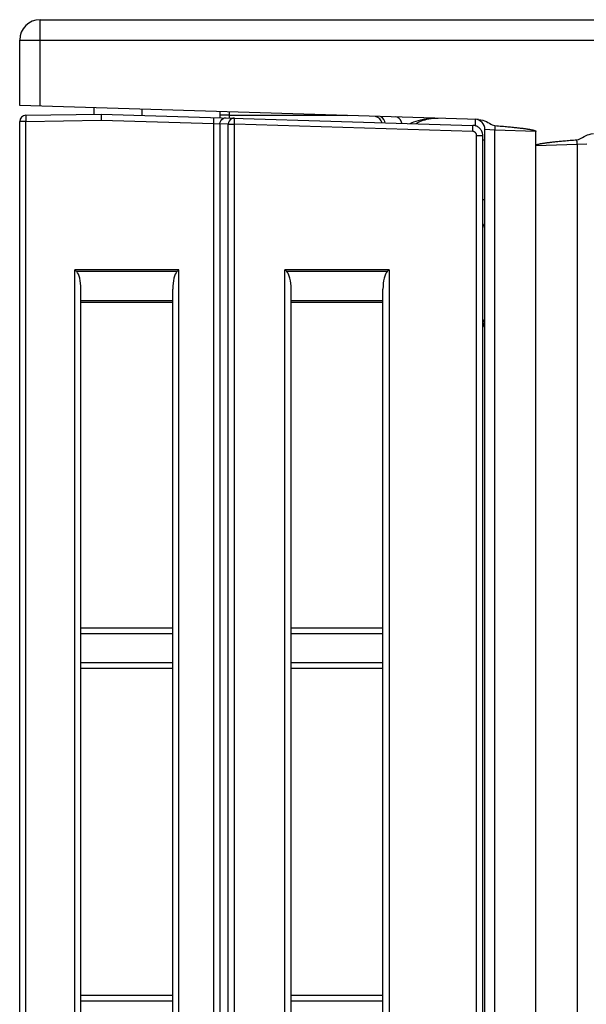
# Model space of a CAD drawing. Header units: millimetres. Extents: x -245 to 2192, y -983 to -162.
# Tile 13 of 49: x 1374 to 1402, y -642 to -594. Entities that reach past the tile are written whole.
import ezdxf

# ---------------------------------------------------------------- set-up
doc = ezdxf.new("R2010")
doc.units = ezdxf.units.MM
doc.header["$LTSCALE"] = 30.734
doc.layers.add('00_COMPONENTS', color=7, linetype='CONTINUOUS')

msp = doc.modelspace()

# ---------------------------------------------------------------- linework, layer by layer
at = {"layer": '00_COMPONENTS', "linetype": 'Continuous'}
for p, q in [((1374.895, -598.343), (1374.895, -594.112)), ((1374.895, -594.112), (1453.895, -594.112)), ((1373.895, -598.312), (1373.895, -595.112)), ((1373.895, -595.112), (1454.895, -595.112)), ((1396.377, -598.999), (1373.895, -598.312)), ((1374.19, -598.799), (1377.895, -598.735)), ((1374.19, -598.799), (1374.195, -599.099)), ((1377.537, -598.741), (1377.543, -598.424)), ((1377.895, -598.735), (1396.102, -599.291)), ((1379.895, -598.796), (1379.895, -598.496)), ((1383.695, -598.612), (1383.695, -598.918)), ((1384.167, -598.79), (1383.695, -598.79)), ((1384.167, -598.626), (1384.167, -598.79)), ((1373.895, -758.712), (1373.895, -599.099)), ((1374.195, -599.099), (1373.895, -599.099)), ((1374.195, -599.099), (1377.893, -599.035)), ((1374.195, -758.712), (1374.195, -599.099)), ((1377.893, -599.035), (1383.408, -599.203)), ((1383.408, -599.203), (1383.417, -598.903)), ((1383.408, -670.42), (1383.408, -599.203)), ((1383.408, -599.203), (1383.707, -599.222)), ((1383.707, -599.222), (1383.707, -670.133)), ((1384.119, -599.234), (1383.707, -599.222)), ((1384.119, -681.325), (1384.119, -599.234)), ((1384.119, -599.234), (1384.419, -599.234)), ((1384.159, -599.085), (1384.132, -599.147)), ((1384.208, -599.021), (1384.159, -599.085)), ((1384.419, -599.234), (1384.428, -598.934)), ((1384.419, -683.549), (1384.419, -599.234)), ((1396.093, -599.591), (1384.419, -599.234)), ((1391.81, -599.16), (1391.794, -599.103)), ((1396.093, -599.591), (1396.102, -599.291)), ((1396.148, -599.294), (1396.102, -599.291)), ((1396.215, -599.249), (1396.215, -599.308)), ((1396.299, -599.338), (1396.266, -599.324)), ((1396.695, -705.088), (1396.695, -599.494)), ((1397.182, -599.524), (1396.695, -599.494)), ((1397.182, -704.821), (1397.182, -599.524)), ((1399.195, -599.586), (1397.182, -599.524)), ((1399.195, -731.712), (1399.195, -599.586)), ((1396.287, -697.619), (1396.287, -599.791)), ((1396.287, -599.791), (1396.587, -599.791)), ((1396.587, -697.619), (1396.587, -599.791)), ((1396.587, -599.994), (1396.695, -599.994)), ((1399.195, -600.271), (1401.208, -600.218)), ((1401.208, -600.218), (1401.695, -600.193)), ((1401.208, -600.218), (1401.208, -704.821)), ((1396.587, -602.931), (1396.695, -602.931)), ((1376.595, -670.355), (1376.595, -606.364)), ((1381.695, -606.364), (1376.595, -606.364)), ((1381.6, -606.459), (1376.69, -606.459)), ((1381.624, -606.435), (1381.6, -606.459)), ((1381.695, -670.42), (1381.695, -606.364)), ((1386.895, -696.212), (1386.895, -606.364)), ((1391.995, -606.364), (1386.895, -606.364)), ((1391.9, -606.459), (1386.99, -606.459)), ((1391.924, -606.435), (1391.9, -606.459)), ((1391.995, -606.364), (1391.995, -696.212)), ((1376.895, -670.263), (1376.895, -607.312)), ((1381.395, -670.268), (1381.395, -607.312)), ((1387.195, -695.912), (1387.195, -607.312)), ((1391.695, -695.912), (1391.695, -607.312)), ((1376.895, -607.866), (1381.395, -607.866)), ((1376.895, -607.961), (1381.395, -607.961)), ((1387.195, -607.866), (1391.695, -607.866)), ((1387.195, -607.961), (1391.695, -607.961)), ((1396.613, -609.161), (1396.628, -609.112)), ((1376.895, -623.912), (1381.395, -623.912)), ((1376.895, -624.195), (1381.395, -624.195)), ((1387.195, -623.912), (1391.695, -623.912)), ((1387.195, -624.195), (1391.695, -624.195)), ((1381.395, -625.63), (1376.895, -625.63)), ((1391.695, -625.63), (1387.195, -625.63)), ((1381.395, -625.912), (1376.895, -625.912)), ((1391.695, -625.912), (1387.195, -625.912)), ((1376.895, -641.912), (1381.395, -641.912)), ((1376.895, -642.195), (1381.395, -642.195)), ((1387.195, -641.912), (1391.695, -641.912)), ((1387.195, -642.195), (1391.695, -642.195))]:
    msp.add_line(p, q, dxfattribs=at)
for points in [[(1377.897, -598.735), (1377.896, -598.745), (1377.895, -598.775), (1377.894, -598.823), (1377.894, -598.885), (1377.894, -598.957), (1377.893, -599.035)], [(1384.167, -598.79), (1384.167, -598.829), (1384.167, -598.865), (1384.167, -598.898), (1384.168, -598.926)], [(1384.167, -598.79), (1385.599, -598.79), (1387.039, -598.792), (1388.488, -598.797), (1389.945, -598.803)], [(1383.707, -599.222), (1383.718, -599.142), (1383.749, -599.069), (1383.798, -599.006), (1383.863, -598.959), (1383.937, -598.93), (1384.016, -598.922)], [(1384.132, -599.147), (1384.129, -599.157), (1384.119, -599.234)], [(1384.428, -598.934), (1384.348, -598.943), (1384.272, -598.972), (1384.208, -599.021)], [(1391.794, -599.103), (1391.74, -599), (1391.669, -598.921), (1391.585, -598.869)], [(1392.619, -599.184), (1392.603, -599.128), (1392.549, -599.025), (1392.478, -598.945), (1392.394, -598.894), (1392.303, -598.875)], [(1393.03, -599.197), (1393.038, -599.193), (1393.122, -599.158), (1393.216, -599.121), (1393.319, -599.086), (1393.432, -599.051), (1393.552, -599.02), (1393.68, -598.993), (1393.813, -598.971), (1393.949, -598.954), (1394.09, -598.943), (1394.239, -598.937), (1394.394, -598.939)], [(1393.32, -599.206), (1393.369, -599.175), (1393.436, -599.138), (1393.508, -599.103), (1393.586, -599.07), (1393.669, -599.04), (1393.757, -599.013), (1393.852, -598.989), (1393.952, -598.969), (1394.059, -598.953), (1394.169, -598.943), (1394.281, -598.938), (1394.395, -598.939)], [(1396.21, -598.994), (1396.211, -598.996), (1396.212, -599.003), (1396.213, -599.013), (1396.213, -599.029), (1396.214, -599.049), (1396.214, -599.075), (1396.215, -599.107), (1396.215, -599.146), (1396.215, -599.194), (1396.215, -599.249)], [(1396.377, -598.999), (1396.486, -599.013), (1396.586, -599.034), (1396.678, -599.067), (1396.763, -599.105), (1396.841, -599.145), (1396.915, -599.186), (1396.985, -599.226), (1397.053, -599.261), (1397.121, -599.285), (1397.187, -599.301)], [(1396.287, -599.791), (1396.286, -599.767), (1396.282, -599.746), (1396.276, -599.726), (1396.269, -599.707), (1396.26, -599.691), (1396.251, -599.676), (1396.241, -599.662), (1396.23, -599.651), (1396.219, -599.64), (1396.208, -599.631), (1396.197, -599.623), (1396.185, -599.616), (1396.172, -599.61), (1396.159, -599.604), (1396.144, -599.599), (1396.129, -599.595), (1396.112, -599.592), (1396.093, -599.591)], [(1396.266, -599.324), (1396.23, -599.312), (1396.191, -599.302), (1396.148, -599.294)], [(1396.444, -599.441), (1396.417, -599.415), (1396.389, -599.392), (1396.361, -599.372), (1396.331, -599.354), (1396.299, -599.338)], [(1396.52, -599.54), (1396.496, -599.503), (1396.471, -599.47), (1396.444, -599.441)], [(1396.587, -599.791), (1396.584, -599.733), (1396.574, -599.679), (1396.56, -599.628), (1396.542, -599.582), (1396.52, -599.54)], [(1397.187, -599.301), (1397.186, -599.354), (1397.185, -599.409), (1397.184, -599.466), (1397.182, -599.524)], [(1397.187, -599.301), (1397.278, -599.308), (1397.365, -599.316), (1397.448, -599.323), (1397.528, -599.33), (1397.606, -599.337), (1397.68, -599.344), (1397.751, -599.35), (1397.82, -599.357), (1397.886, -599.363), (1397.95, -599.37), (1398.011, -599.376), (1398.07, -599.382), (1398.126, -599.388), (1398.181, -599.393), (1398.233, -599.399), (1398.283, -599.405), (1398.332, -599.41), (1398.378, -599.416), (1398.423, -599.421), (1398.466, -599.426), (1398.508, -599.431), (1398.548, -599.436), (1398.586, -599.441), (1398.623, -599.446), (1398.659, -599.451), (1398.693, -599.456), (1398.726, -599.461), (1398.758, -599.465), (1398.788, -599.47), (1398.818, -599.475), (1398.846, -599.479), (1398.873, -599.484), (1398.899, -599.488), (1398.924, -599.493), (1398.948, -599.498), (1398.971, -599.502), (1398.994, -599.507), (1399.015, -599.511), (1399.035, -599.516), (1399.055, -599.52), (1399.074, -599.525), (1399.092, -599.53), (1399.109, -599.535), (1399.125, -599.54), (1399.141, -599.546), (1399.156, -599.552), (1399.17, -599.559), (1399.183, -599.567), (1399.191, -599.577), (1399.195, -599.589)], [(1401.628, -599.801), (1401.714, -599.763), (1401.806, -599.731), (1401.907, -599.71), (1402.015, -599.697)], [(1399.195, -600.271), (1399.202, -600.259), (1399.212, -600.249), (1399.225, -600.242), (1399.239, -600.236), (1399.254, -600.23), (1399.27, -600.225), (1399.286, -600.22), (1399.303, -600.215), (1399.322, -600.21), (1399.341, -600.205), (1399.36, -600.201), (1399.381, -600.196), (1399.403, -600.192), (1399.425, -600.187), (1399.448, -600.183), (1399.473, -600.179), (1399.498, -600.174), (1399.524, -600.17), (1399.551, -600.165), (1399.58, -600.161), (1399.609, -600.156), (1399.64, -600.152), (1399.672, -600.147), (1399.705, -600.143), (1399.739, -600.138), (1399.775, -600.133), (1399.812, -600.129), (1399.851, -600.124), (1399.891, -600.119), (1399.933, -600.114), (1399.976, -600.109), (1400.021, -600.104), (1400.067, -600.099), (1400.116, -600.093), (1400.166, -600.088), (1400.219, -600.082), (1400.273, -600.077), (1400.33, -600.071), (1400.388, -600.066), (1400.449, -600.06), (1400.513, -600.054), (1400.578, -600.048), (1400.647, -600.042), (1400.717, -600.035), (1400.791, -600.029), (1400.868, -600.022), (1400.947, -600.016), (1401.029, -600.009), (1401.115, -600.002), (1401.204, -599.995)], [(1401.204, -599.995), (1401.271, -599.98), (1401.339, -599.955), (1401.407, -599.921), (1401.477, -599.882), (1401.55, -599.841), (1401.628, -599.801)], [(1401.208, -600.218), (1401.207, -600.16), (1401.206, -600.103), (1401.205, -600.048), (1401.204, -599.995)], [(1376.69, -606.459), (1376.666, -606.435), (1376.642, -606.411), (1376.618, -606.387), (1376.595, -606.364)], [(1381.695, -606.364), (1381.672, -606.387), (1381.624, -606.435)], [(1386.99, -606.459), (1386.966, -606.435), (1386.942, -606.411), (1386.918, -606.387), (1386.895, -606.364)], [(1391.995, -606.364), (1391.972, -606.387), (1391.924, -606.435)], [(1396.628, -609.112), (1396.64, -609.069), (1396.651, -609.025), (1396.66, -608.981), (1396.668, -608.935), (1396.676, -608.887), (1396.682, -608.836), (1396.688, -608.784), (1396.692, -608.729), (1396.694, -608.672)]]:
    msp.add_lwpolyline(points, dxfattribs=at)
for centre, radius, start, end in [((1374.895, -595.112), 1, 90, 180), ((1374.195, -599.099), 0.3, 91, 180), ((1391.195, -599.341), 0.5, 20.2858, 73.5412), ((1396.195, -599.494), 0.5, 0, 88.25), ((1396.195, -604.43), 0.5, 0, 37.78), ((1396.195, -608.612), 0.5, 321.6394, 337.3369)]:
    msp.add_arc(centre, radius, start, end, dxfattribs=at)
for centre, start_param, end_param in [((1376.595, -607.312), -1.570796, -0.321751), ((1381.695, -607.312), 0.321751, 1.570796), ((1386.895, -607.312), -1.570796, -0.321751), ((1391.995, -607.312), 0.321751, 1.570796)]:
    msp.add_ellipse(centre, major_axis=(0, 0.9), ratio=0.333333, start_param=start_param, end_param=end_param, dxfattribs=at)

doc.saveas('drawing.dxf')
